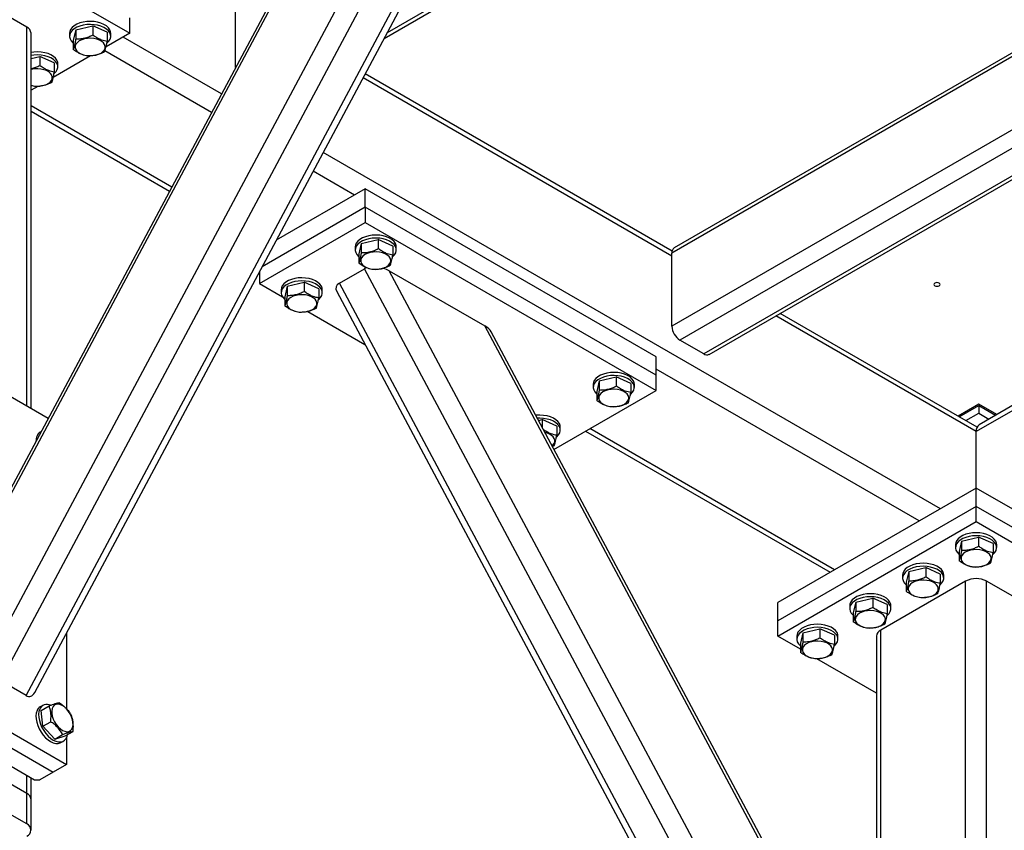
# Model space of a CAD drawing. Header units: millimetres. Extents: x 5 to 589, y 5 to 415.
# Tile 50 of 68: x 439 to 465, y 289 to 310. Entities that reach past the tile are written whole.
import ezdxf

# ---------------------------------------------------------------- set-up
doc = ezdxf.new("R2010")
doc.units = ezdxf.units.MM
doc.layers.add('TRAIT-FORT', color=4, linetype='Continuous', lineweight=25)

msp = doc.modelspace()

# ---------------------------------------------------------------- linework, layer by layer
at = {"layer": 'TRAIT-FORT', "color": 4, "linetype": 'Continuous', "lineweight": 25}
for p, q in [((448.403, 309.798), (470.46, 322.532)), ((470.372, 322.582), (448.481, 309.945)), ((437.874, 293.267), (451.991, 319.706)), ((438.157, 292.613), (452.653, 319.762)), ((438.829, 292.225), (453.324, 319.374)), ((439.06, 292.299), (453.395, 319.148)), ((437.874, 296.581), (449.433, 318.23)), ((449.266, 318.074), (437.926, 296.834)), ((478.703, 317.105), (456.1, 304.057)), ((478.661, 317.183), (456.162, 304.194)), ((479.502, 315.607), (456.1, 302.097)), ((479.702, 315.233), (456.312, 301.73)), ((480.002, 314.671), (456.948, 301.362)), ((457.098, 301.347), (480.044, 314.594)), ((436.301, 312.996), (441.604, 309.934)), ((438.846, 310.098), (436.584, 311.404)), ((444.433, 309.02), (444.433, 310.792)), ((440.156, 310.027), (440.611, 310.133)), ((440.611, 310.133), (440.611, 309.888)), ((440.998, 309.959), (440.611, 310.133)), ((441.604, 309.934), (441.604, 310.343)), ((438.846, 299.972), (438.846, 310.098)), ((438.964, 299.905), (438.964, 309.934)), ((439.993, 309.934), (439.993, 309.853)), ((440.156, 310.027), (440.089, 309.746)), ((440.156, 310.027), (440.156, 309.782)), ((441.604, 309.934), (440.97, 309.568)), ((440.998, 309.959), (440.998, 309.714)), ((441.093, 309.853), (441.093, 309.934)), ((482.568, 309.866), (464.232, 299.281)), ((482.513, 309.97), (464.314, 299.464)), ((440.089, 309.746), (440.089, 309.501)), ((444.056, 308.315), (441.427, 309.832)), ((443.789, 307.816), (440.94, 309.461)), ((438.964, 309.262), (439.197, 309.317)), ((439.197, 309.317), (439.197, 309.072)), ((439.584, 309.143), (439.197, 309.317)), ((440.557, 309.33), (439.556, 308.752)), ((439.584, 309.143), (439.584, 308.898)), ((439.679, 309.036), (439.679, 309.118)), ((456.105, 304.107), (447.895, 308.847)), ((456.1, 303.975), (447.84, 308.744)), ((439.062, 308.511), (438.964, 308.536)), ((439.142, 308.513), (438.964, 308.41)), ((442.723, 305.819), (438.964, 307.989)), ((438.964, 307.854), (442.668, 305.715)), ((463.277, 297.219), (446.773, 306.746)), ((447.614, 305.608), (446.507, 306.247)), ((447.897, 305.771), (445.519, 304.398)), ((447.897, 305.281), (447.897, 305.771)), ((455.676, 301.281), (447.897, 305.771)), ((447.897, 305.281), (445.141, 303.69)), ((455.676, 300.791), (447.897, 305.281)), ((447.897, 305.281), (447.897, 304.873)), ((445.069, 303.24), (447.897, 304.873)), ((447.897, 304.873), (455.676, 300.382)), ((447.793, 304.312), (448.248, 304.418)), ((448.248, 304.418), (448.248, 304.174)), ((448.635, 304.244), (448.248, 304.418)), ((447.63, 304.219), (447.63, 304.138)), ((447.793, 304.312), (447.725, 304.031)), ((447.793, 304.312), (447.793, 304.067)), ((448.635, 304.244), (448.635, 304)), ((448.73, 304.138), (448.73, 304.219)), ((447.725, 304.031), (447.725, 303.786)), ((456.1, 302.097), (456.1, 304.057)), ((445.069, 303.554), (445.069, 303.24)), ((447.208, 303.25), (447.88, 303.638)), ((462.375, 276.489), (447.88, 303.638)), ((462.658, 277.143), (448.541, 303.582)), ((448.541, 303.582), (451.099, 302.106)), ((445.069, 303.24), (445.685, 302.884)), ((445.65, 303.076), (445.65, 302.995)), ((445.813, 303.169), (445.746, 302.888)), ((445.813, 303.169), (446.268, 303.275)), ((445.813, 303.169), (445.813, 302.924)), ((446.268, 303.275), (446.268, 303.031)), ((446.655, 303.101), (446.268, 303.275)), ((446.655, 303.101), (446.655, 302.857)), ((446.75, 302.995), (446.75, 303.076)), ((447.137, 303.024), (461.473, 276.175)), ((461.704, 276.101), (447.208, 303.25)), ((445.746, 302.888), (445.746, 302.644)), ((446.362, 302.493), (447.892, 301.61)), ((464.232, 299.281), (458.875, 302.373)), ((464.257, 299.401), (458.992, 302.441)), ((462.658, 280.457), (451.099, 302.106)), ((462.606, 280.71), (451.266, 301.949)), ((456.948, 301.362), (456.312, 301.73)), ((455.676, 300.791), (455.676, 301.281)), ((437.079, 300.993), (439.424, 299.639)), ((462.711, 296.892), (455.676, 300.954)), ((454.157, 300.638), (454.612, 300.745)), ((454.612, 300.745), (454.612, 300.5)), ((454.999, 300.571), (454.612, 300.745)), ((455.676, 300.382), (455.676, 300.791)), ((453.994, 300.546), (453.994, 300.464)), ((454.157, 300.638), (454.089, 300.357)), ((454.157, 300.638), (454.157, 300.393)), ((454.999, 300.571), (454.999, 300.326)), ((455.094, 300.464), (455.094, 300.546)), ((452.944, 298.806), (455.676, 300.382)), ((454.089, 300.357), (454.089, 300.113)), ((464.302, 300.016), (463.748, 299.695)), ((463.783, 299.675), (464.302, 299.975)), ((464.786, 299.736), (464.302, 300.016)), ((464.302, 299.975), (464.302, 299.771)), ((464.302, 299.975), (464.751, 299.716)), ((452.532, 299.578), (452.632, 299.602)), ((452.632, 299.602), (452.632, 299.391)), ((453.019, 299.428), (452.632, 299.602)), ((463.96, 299.573), (464.302, 299.771)), ((464.302, 299.771), (464.574, 299.614)), ((453.019, 299.428), (453.019, 299.183)), ((453.114, 299.321), (453.114, 299.403)), ((460.448, 295.586), (453.908, 299.362)), ((439.206, 299.232), (439.198, 299.216)), ((439.231, 299.278), (439.208, 299.265)), ((453.791, 299.294), (460.331, 295.518)), ((464.232, 297.77), (464.232, 299.281)), ((452.951, 298.902), (452.904, 298.882)), ((464.232, 297.77), (458.928, 294.708)), ((464.232, 297.28), (464.232, 297.77)), ((472.437, 293.033), (464.232, 297.77)), ((464.232, 297.28), (458.928, 294.219)), ((472.237, 292.659), (464.232, 297.28)), ((464.232, 296.872), (464.232, 297.28)), ((458.928, 293.81), (464.232, 296.872)), ((464.232, 296.872), (472.07, 292.347)), ((463.844, 296.352), (464.299, 296.458)), ((464.299, 296.458), (464.299, 296.214)), ((464.686, 296.284), (464.299, 296.458)), ((463.682, 296.259), (463.682, 296.178)), ((463.844, 296.352), (463.777, 296.071)), ((463.844, 296.352), (463.844, 296.107)), ((464.686, 296.284), (464.686, 296.04)), ((464.782, 296.178), (464.782, 296.259)), ((463.777, 296.071), (463.777, 295.826)), ((462.267, 295.443), (462.267, 295.361)), ((462.43, 295.535), (462.363, 295.255)), ((462.43, 295.535), (462.885, 295.642)), ((462.43, 295.535), (462.43, 295.291)), ((462.885, 295.642), (462.885, 295.397)), ((463.272, 295.468), (462.885, 295.642)), ((463.272, 295.468), (463.272, 295.223)), ((463.367, 295.361), (463.367, 295.443)), ((463.949, 295.28), (461.686, 293.974)), ((462.363, 295.255), (462.363, 295.01)), ((463.949, 284.583), (463.949, 295.28)), ((466.777, 293.974), (464.514, 295.28)), ((464.514, 284.583), (464.514, 295.28)), ((458.928, 294.219), (458.928, 294.708)), ((460.853, 294.627), (460.853, 294.545)), ((461.016, 294.719), (460.948, 294.438)), ((461.016, 294.719), (461.471, 294.826)), ((461.016, 294.719), (461.016, 294.474)), ((461.471, 294.826), (461.471, 294.581)), ((461.858, 294.652), (461.471, 294.826)), ((461.858, 294.652), (461.858, 294.407)), ((461.953, 294.545), (461.953, 294.627)), ((460.948, 294.438), (460.948, 294.194)), ((458.928, 293.81), (458.928, 294.219)), ((439.907, 293.887), (439.907, 291.871)), ((459.534, 293.46), (458.928, 293.81)), ((459.439, 293.81), (459.439, 293.729)), ((459.602, 293.903), (459.534, 293.622)), ((459.602, 293.903), (460.056, 294.009)), ((459.602, 293.903), (459.602, 293.658)), ((460.056, 294.009), (460.056, 293.764)), ((460.444, 293.835), (460.056, 294.009)), ((460.444, 293.835), (460.444, 293.59)), ((460.539, 293.729), (460.539, 293.81)), ((461.569, 293.81), (461.569, 283.781)), ((461.686, 283.848), (461.686, 293.974)), ((459.534, 293.622), (459.534, 293.377)), ((461.569, 292.286), (459.977, 293.205)), ((438.829, 292.225), (438.157, 292.613)), ((437.079, 292.011), (439.907, 290.378)), ((436.725, 291.807), (439.553, 290.174)), ((439.279, 291.957), (439.208, 291.916)), ((439.234, 291.821), (439.446, 291.943)), ((439.277, 291.398), (439.234, 291.821)), ((436.372, 291.521), (439.059, 289.97)), ((439.277, 291.398), (439.489, 291.521)), ((439.596, 291.058), (439.277, 291.398)), ((439.596, 291.058), (439.808, 291.18)), ((439.873, 291.14), (440.085, 291.262)), ((439.596, 291.058), (439.873, 291.14)), ((439.758, 290.963), (439.828, 291.004)), ((439.907, 291.089), (439.907, 290.378)), ((438.846, 289.602), (436.584, 290.909)), ((439.553, 290.174), (439.2, 289.97)), ((439.907, 290.378), (439.553, 290.174)), ((438.846, 288.786), (436.584, 290.092)), ((438.846, 289.602), (438.846, 290.092)), ((438.964, 289.439), (438.964, 290.025)), ((439.059, 289.97), (439.2, 289.97)), ((438.846, 288.786), (438.846, 289.602)), ((438.964, 288.623), (438.964, 289.439))]:
    msp.add_line(p, q, dxfattribs=at)
at = {"layer": 'TRAIT-FORT', "color": 4, "linetype": 'Continuous', "lineweight": 25, "flags": 128}
for points in [[(441.093, 309.934), (441.089, 309.973), (441.068, 310.029), (441.031, 310.082), (440.977, 310.129), (440.91, 310.171), (440.831, 310.205), (440.743, 310.23), (440.648, 310.246), (440.55, 310.252), (440.452, 310.247), (440.356, 310.233), (440.267, 310.209), (440.186, 310.176), (440.117, 310.135), (440.062, 310.088), (440.022, 310.036), (439.999, 309.981), (439.993, 309.934)], [(440.991, 309.668), (440.999, 309.675), (441.047, 309.724), (441.078, 309.778), (441.093, 309.835), (441.089, 309.892), (441.068, 309.947), (441.031, 310), (440.977, 310.048), (440.91, 310.089), (440.831, 310.123), (440.743, 310.149), (440.648, 310.164), (440.55, 310.17), (440.452, 310.166), (440.356, 310.151), (440.267, 310.127), (440.186, 310.094), (440.117, 310.053), (440.062, 310.006), (440.022, 309.954), (439.999, 309.899), (439.994, 309.842), (440.006, 309.786), (440.035, 309.731), (440.035, 309.731)], [(440.035, 309.731), (440.081, 309.681), (440.089, 309.674)], [(440.295, 309.383), (440.367, 309.357), (440.446, 309.341), (440.53, 309.334), (440.614, 309.337), (440.695, 309.351), (440.77, 309.374), (440.834, 309.405), (440.886, 309.444), (440.923, 309.488), (440.943, 309.535), (440.946, 309.584), (440.931, 309.631), (440.9, 309.677), (440.852, 309.717), (440.791, 309.751), (440.72, 309.777), (440.64, 309.793), (440.557, 309.8), (440.473, 309.796), (440.392, 309.783), (440.317, 309.76), (440.253, 309.729), (440.201, 309.69), (440.164, 309.646), (440.144, 309.599), (440.141, 309.55), (440.156, 309.502), (440.187, 309.457), (440.235, 309.417), (440.295, 309.383)], [(439.679, 309.118), (439.675, 309.157), (439.654, 309.213), (439.617, 309.265), (439.563, 309.313), (439.496, 309.355), (439.417, 309.389), (439.328, 309.414), (439.234, 309.43), (439.136, 309.435), (439.037, 309.431), (438.964, 309.421)], [(439.577, 308.852), (439.585, 308.858), (439.632, 308.908), (439.664, 308.962), (439.678, 309.018), (439.675, 309.075), (439.654, 309.131), (439.617, 309.183), (439.563, 309.231), (439.496, 309.273), (439.417, 309.307), (439.328, 309.332), (439.234, 309.348), (439.136, 309.354), (439.037, 309.349), (438.964, 309.339)], [(438.964, 308.538), (439.032, 308.524), (439.116, 308.518), (439.2, 308.521), (439.281, 308.535), (439.356, 308.557), (439.42, 308.589), (439.472, 308.627), (439.509, 308.671), (439.529, 308.718), (439.532, 308.767), (439.517, 308.815), (439.485, 308.86), (439.438, 308.901), (439.377, 308.934), (439.306, 308.96), (439.226, 308.977), (439.143, 308.983), (439.058, 308.98), (438.977, 308.966), (438.964, 308.963)], [(448.73, 304.219), (448.726, 304.258), (448.705, 304.314), (448.668, 304.367), (448.614, 304.415), (448.547, 304.456), (448.468, 304.49), (448.379, 304.515), (448.285, 304.531), (448.187, 304.537), (448.088, 304.533), (447.993, 304.518), (447.904, 304.494), (447.823, 304.461), (447.754, 304.42), (447.699, 304.373), (447.659, 304.321), (447.636, 304.266), (447.63, 304.219)], [(448.628, 303.953), (448.636, 303.96), (448.683, 304.01), (448.715, 304.064), (448.729, 304.12), (448.726, 304.177), (448.705, 304.232), (448.668, 304.285), (448.614, 304.333), (448.547, 304.374), (448.468, 304.408), (448.379, 304.434), (448.285, 304.45), (448.187, 304.455), (448.088, 304.451), (447.993, 304.436), (447.904, 304.412), (447.823, 304.379), (447.754, 304.339), (447.699, 304.292), (447.659, 304.239), (447.636, 304.184), (447.63, 304.127), (447.643, 304.071), (447.672, 304.016), (447.672, 304.016)], [(447.932, 303.668), (448.004, 303.642), (448.083, 303.626), (448.167, 303.619), (448.251, 303.623), (448.332, 303.636), (448.407, 303.659), (448.471, 303.69), (448.523, 303.729), (448.56, 303.773), (448.58, 303.82), (448.583, 303.869), (448.568, 303.917), (448.536, 303.962), (448.489, 304.002), (448.428, 304.036), (448.357, 304.062), (448.277, 304.078), (448.194, 304.085), (448.109, 304.081), (448.028, 304.068), (447.954, 304.045), (447.889, 304.014), (447.837, 303.975), (447.801, 303.931), (447.78, 303.884), (447.777, 303.835), (447.792, 303.787), (447.824, 303.742), (447.871, 303.702), (447.932, 303.668)], [(447.672, 304.016), (447.718, 303.966), (447.725, 303.959)], [(446.75, 303.076), (446.746, 303.115), (446.725, 303.171), (446.688, 303.224), (446.634, 303.272), (446.567, 303.313), (446.488, 303.347), (446.4, 303.372), (446.305, 303.388), (446.207, 303.394), (446.108, 303.39), (446.013, 303.375), (445.924, 303.351), (445.843, 303.318), (445.774, 303.277), (445.719, 303.23), (445.679, 303.178), (445.656, 303.123), (445.65, 303.076)], [(446.648, 302.81), (446.656, 302.817), (446.703, 302.867), (446.735, 302.921), (446.749, 302.977), (446.746, 303.034), (446.725, 303.089), (446.688, 303.142), (446.634, 303.19), (446.567, 303.232), (446.488, 303.265), (446.4, 303.291), (446.305, 303.307), (446.207, 303.312), (446.108, 303.308), (446.013, 303.293), (445.924, 303.269), (445.843, 303.236), (445.774, 303.196), (445.719, 303.149), (445.679, 303.096), (445.656, 303.041), (445.651, 302.984), (445.663, 302.928), (445.692, 302.873), (445.692, 302.873)], [(463.126, 303.251), (463.108, 303.235), (463.102, 303.217), (463.108, 303.199), (463.126, 303.183), (463.152, 303.173), (463.184, 303.169), (463.216, 303.173), (463.242, 303.183), (463.26, 303.199), (463.267, 303.217), (463.26, 303.235), (463.242, 303.251), (463.216, 303.261), (463.184, 303.264), (463.152, 303.261), (463.126, 303.251)], [(445.692, 302.873), (445.738, 302.823), (445.746, 302.816)], [(445.952, 302.525), (446.024, 302.499), (446.103, 302.483), (446.187, 302.476), (446.271, 302.48), (446.352, 302.493), (446.427, 302.516), (446.491, 302.547), (446.543, 302.586), (446.58, 302.63), (446.6, 302.677), (446.603, 302.726), (446.588, 302.774), (446.556, 302.819), (446.509, 302.859), (446.448, 302.893), (446.377, 302.919), (446.297, 302.935), (446.214, 302.942), (446.13, 302.939), (446.048, 302.925), (445.974, 302.902), (445.909, 302.871), (445.858, 302.832), (445.821, 302.788), (445.8, 302.741), (445.798, 302.692), (445.812, 302.644), (445.844, 302.599), (445.891, 302.559), (445.952, 302.525)], [(455.094, 300.546), (455.09, 300.585), (455.069, 300.64), (455.031, 300.693), (454.978, 300.741), (454.911, 300.782), (454.832, 300.816), (454.743, 300.842), (454.649, 300.857), (454.551, 300.863), (454.452, 300.859), (454.357, 300.844), (454.268, 300.82), (454.187, 300.787), (454.118, 300.746), (454.063, 300.699), (454.023, 300.647), (454, 300.592), (453.994, 300.546)], [(454.992, 300.279), (455, 300.286), (455.047, 300.336), (455.079, 300.39), (455.093, 300.446), (455.09, 300.503), (455.069, 300.559), (455.031, 300.611), (454.978, 300.659), (454.911, 300.701), (454.832, 300.735), (454.743, 300.76), (454.649, 300.776), (454.551, 300.781), (454.452, 300.777), (454.357, 300.763), (454.268, 300.738), (454.187, 300.705), (454.118, 300.665), (454.063, 300.618), (454.023, 300.566), (454, 300.51), (453.994, 300.453), (454.007, 300.397), (454.036, 300.343), (454.036, 300.343)], [(454.296, 299.994), (454.368, 299.969), (454.447, 299.952), (454.531, 299.945), (454.615, 299.949), (454.696, 299.962), (454.77, 299.985), (454.835, 300.017), (454.887, 300.055), (454.924, 300.099), (454.944, 300.146), (454.947, 300.195), (454.932, 300.243), (454.9, 300.288), (454.853, 300.328), (454.792, 300.362), (454.721, 300.388), (454.641, 300.404), (454.558, 300.411), (454.473, 300.408), (454.392, 300.394), (454.318, 300.371), (454.253, 300.34), (454.201, 300.301), (454.165, 300.258), (454.144, 300.21), (454.141, 300.162), (454.156, 300.114), (454.188, 300.068), (454.235, 300.028), (454.296, 299.994)], [(454.036, 300.343), (454.082, 300.292), (454.089, 300.285)], [(453.114, 299.403), (453.11, 299.442), (453.089, 299.497), (453.052, 299.55), (452.998, 299.598), (452.931, 299.639), (452.852, 299.673), (452.763, 299.699), (452.669, 299.714), (452.571, 299.72), (452.472, 299.716), (452.459, 299.714)], [(453.012, 299.136), (453.02, 299.143), (453.067, 299.193), (453.099, 299.247), (453.113, 299.303), (453.11, 299.36), (453.089, 299.416), (453.052, 299.468), (452.998, 299.516), (452.931, 299.558), (452.852, 299.592), (452.763, 299.617), (452.669, 299.633), (452.571, 299.638), (452.501, 299.636)], [(452.894, 298.901), (452.907, 298.912), (452.944, 298.956), (452.964, 299.003), (452.967, 299.052), (452.952, 299.1), (452.92, 299.145), (452.873, 299.185), (452.812, 299.219), (452.741, 299.245), (452.705, 299.254)], [(464.782, 296.259), (464.777, 296.298), (464.757, 296.354), (464.719, 296.407), (464.665, 296.455), (464.598, 296.496), (464.519, 296.53), (464.431, 296.555), (464.336, 296.571), (464.238, 296.577), (464.14, 296.573), (464.044, 296.558), (463.955, 296.534), (463.874, 296.501), (463.806, 296.46), (463.75, 296.413), (463.71, 296.361), (463.687, 296.306), (463.682, 296.259)], [(464.679, 295.993), (464.687, 296), (464.735, 296.05), (464.766, 296.104), (464.781, 296.16), (464.777, 296.217), (464.757, 296.272), (464.719, 296.325), (464.665, 296.373), (464.598, 296.414), (464.519, 296.448), (464.431, 296.474), (464.336, 296.49), (464.238, 296.495), (464.14, 296.491), (464.044, 296.476), (463.955, 296.452), (463.874, 296.419), (463.806, 296.379), (463.75, 296.332), (463.71, 296.279), (463.687, 296.224), (463.682, 296.167), (463.694, 296.111), (463.723, 296.056), (463.723, 296.056)], [(463.723, 296.056), (463.769, 296.006), (463.777, 295.999)], [(463.983, 295.708), (464.055, 295.682), (464.134, 295.666), (464.218, 295.659), (464.302, 295.663), (464.383, 295.676), (464.458, 295.699), (464.522, 295.73), (464.574, 295.769), (464.611, 295.813), (464.631, 295.86), (464.634, 295.909), (464.619, 295.957), (464.588, 296.002), (464.54, 296.042), (464.48, 296.076), (464.408, 296.102), (464.329, 296.118), (464.245, 296.125), (464.161, 296.122), (464.08, 296.108), (464.005, 296.085), (463.941, 296.054), (463.889, 296.015), (463.852, 295.971), (463.832, 295.924), (463.829, 295.875), (463.844, 295.827), (463.875, 295.782), (463.923, 295.742), (463.983, 295.708)], [(463.367, 295.443), (463.363, 295.482), (463.342, 295.538), (463.305, 295.59), (463.251, 295.638), (463.184, 295.68), (463.105, 295.714), (463.017, 295.739), (462.922, 295.755), (462.824, 295.761), (462.725, 295.756), (462.63, 295.742), (462.541, 295.718), (462.46, 295.685), (462.391, 295.644), (462.336, 295.597), (462.296, 295.545), (462.273, 295.489), (462.267, 295.443)], [(463.265, 295.177), (463.273, 295.183), (463.32, 295.233), (463.352, 295.287), (463.366, 295.343), (463.363, 295.4), (463.342, 295.456), (463.305, 295.509), (463.251, 295.556), (463.184, 295.598), (463.105, 295.632), (463.017, 295.657), (462.922, 295.673), (462.824, 295.679), (462.725, 295.674), (462.63, 295.66), (462.541, 295.636), (462.46, 295.603), (462.391, 295.562), (462.336, 295.515), (462.296, 295.463), (462.273, 295.408), (462.268, 295.351), (462.28, 295.294), (462.309, 295.24), (462.309, 295.24)], [(462.309, 295.24), (462.355, 295.19), (462.363, 295.183)], [(462.569, 294.892), (462.641, 294.866), (462.72, 294.849), (462.804, 294.843), (462.888, 294.846), (462.969, 294.86), (463.044, 294.883), (463.108, 294.914), (463.16, 294.952), (463.197, 294.996), (463.217, 295.044), (463.22, 295.092), (463.205, 295.14), (463.173, 295.185), (463.126, 295.226), (463.065, 295.26), (462.994, 295.285), (462.914, 295.302), (462.831, 295.309), (462.747, 295.305), (462.665, 295.292), (462.591, 295.269), (462.526, 295.237), (462.475, 295.199), (462.438, 295.155), (462.417, 295.108), (462.415, 295.059), (462.429, 295.011), (462.461, 294.966), (462.508, 294.926), (462.569, 294.892)], [(461.953, 294.627), (461.949, 294.666), (461.928, 294.721), (461.89, 294.774), (461.837, 294.822), (461.77, 294.863), (461.691, 294.897), (461.602, 294.923), (461.508, 294.938), (461.409, 294.944), (461.311, 294.94), (461.216, 294.925), (461.126, 294.901), (461.046, 294.868), (460.977, 294.827), (460.922, 294.78), (460.882, 294.728), (460.859, 294.673), (460.853, 294.627)], [(461.851, 294.36), (461.859, 294.367), (461.906, 294.417), (461.938, 294.471), (461.952, 294.527), (461.949, 294.584), (461.928, 294.64), (461.89, 294.692), (461.837, 294.74), (461.77, 294.782), (461.691, 294.816), (461.602, 294.841), (461.508, 294.857), (461.409, 294.862), (461.311, 294.858), (461.216, 294.844), (461.126, 294.819), (461.046, 294.787), (460.977, 294.746), (460.922, 294.699), (460.882, 294.647), (460.859, 294.591), (460.853, 294.534), (460.865, 294.478), (460.895, 294.424), (460.895, 294.424)], [(460.895, 294.424), (460.941, 294.373), (460.948, 294.366)], [(461.155, 294.075), (461.227, 294.05), (461.306, 294.033), (461.39, 294.026), (461.474, 294.03), (461.555, 294.043), (461.629, 294.066), (461.694, 294.098), (461.746, 294.136), (461.783, 294.18), (461.803, 294.227), (461.806, 294.276), (461.791, 294.324), (461.759, 294.369), (461.712, 294.409), (461.651, 294.443), (461.579, 294.469), (461.5, 294.485), (461.417, 294.492), (461.332, 294.489), (461.251, 294.475), (461.177, 294.452), (461.112, 294.421), (461.06, 294.382), (461.023, 294.339), (461.003, 294.291), (461, 294.243), (461.015, 294.195), (461.047, 294.149), (461.094, 294.109), (461.155, 294.075)], [(460.539, 293.81), (460.535, 293.849), (460.514, 293.905), (460.476, 293.957), (460.423, 294.005), (460.356, 294.047), (460.276, 294.081), (460.188, 294.106), (460.093, 294.122), (459.995, 294.128), (459.897, 294.123), (459.802, 294.109), (459.712, 294.085), (459.632, 294.052), (459.563, 294.011), (459.508, 293.964), (459.468, 293.912), (459.445, 293.857), (459.439, 293.81)], [(460.436, 293.544), (460.444, 293.551), (460.492, 293.6), (460.524, 293.654), (460.538, 293.711), (460.535, 293.768), (460.514, 293.823), (460.476, 293.876), (460.423, 293.924), (460.356, 293.965), (460.276, 293.999), (460.188, 294.025), (460.093, 294.04), (459.995, 294.046), (459.897, 294.042), (459.802, 294.027), (459.712, 294.003), (459.632, 293.97), (459.563, 293.929), (459.508, 293.882), (459.468, 293.83), (459.445, 293.775), (459.439, 293.718), (459.451, 293.662), (459.481, 293.607), (459.481, 293.607)], [(459.481, 293.607), (459.526, 293.557), (459.534, 293.55)], [(459.741, 293.259), (459.812, 293.233), (459.892, 293.217), (459.975, 293.21), (460.06, 293.213), (460.141, 293.227), (460.215, 293.25), (460.28, 293.281), (460.332, 293.32), (460.368, 293.363), (460.389, 293.411), (460.392, 293.459), (460.377, 293.507), (460.345, 293.553), (460.298, 293.593), (460.237, 293.627), (460.165, 293.652), (460.086, 293.669), (460.002, 293.676), (459.918, 293.672), (459.837, 293.659), (459.763, 293.636), (459.698, 293.604), (459.646, 293.566), (459.609, 293.522), (459.589, 293.475), (459.586, 293.426), (459.601, 293.378), (459.633, 293.333), (459.68, 293.293), (459.741, 293.259)], [(439.518, 291.746), (439.531, 291.671), (439.556, 291.594), (439.592, 291.518), (439.638, 291.447), (439.69, 291.384), (439.747, 291.331), (439.806, 291.29), (439.866, 291.265), (439.922, 291.255), (439.973, 291.261), (440.017, 291.283), (440.051, 291.32), (440.074, 291.37), (440.085, 291.431), (440.084, 291.5), (440.071, 291.575), (440.045, 291.652), (440.009, 291.728), (439.964, 291.799), (439.912, 291.863), (439.855, 291.916), (439.796, 291.956), (439.736, 291.982), (439.68, 291.992), (439.629, 291.986), (439.585, 291.964), (439.551, 291.927), (439.528, 291.877), (439.517, 291.816), (439.518, 291.746)], [(439.124, 291.819), (439.103, 291.754), (439.094, 291.679), (439.098, 291.597), (439.114, 291.509), (439.142, 291.419), (439.181, 291.33), (439.23, 291.244), (439.287, 291.165), (439.35, 291.094), (439.417, 291.035), (439.487, 290.988), (439.556, 290.956), (439.623, 290.94), (439.686, 290.939), (439.742, 290.955), (439.758, 290.963)], [(439.194, 291.86), (439.173, 291.795), (439.165, 291.72), (439.169, 291.637), (439.185, 291.55), (439.213, 291.46), (439.252, 291.371), (439.301, 291.285), (439.358, 291.205), (439.421, 291.135), (439.488, 291.075), (439.558, 291.029), (439.627, 290.997), (439.694, 290.98), (439.757, 290.98), (439.813, 290.996), (439.86, 291.027), (439.898, 291.073), (439.925, 291.132), (439.936, 291.176)]]:
    msp.add_lwpolyline(points, dxfattribs=at)
at = {"layer": 'TRAIT-FORT', "color": 4, "linetype": 'Continuous', "lineweight": 25}
for centre, radius, start, end in [((438.763, 309.914), 0.201, 5.6948, 65.6253), ((456.242, 304.075), 0.144, 124.0564, 187.2558), ((456.56, 302.118), 0.461, 182.6055, 237.3945), ((457.036, 301.485), 0.151, 234.3824, 294.3071), ((464.422, 299.305), 0.192, 124.0564, 187.2558), ((439.482, 299.019), 0.388, 157.4774, 179.6399), ((439.311, 299.09), 0.204, 120.61, 157.374), ((464.232, 294.734), 0.615, 62.6097, 117.3903), ((461.769, 293.79), 0.201, 114.3747, 174.3052), ((439.39, 291.766), 0.217, 64.4059, 154.4766), ((439.311, 291.741), 0.204, 120.61, 157.374), ((438.763, 289.419), 0.201, 5.6948, 65.6253), ((438.784, 288.623), 0.175, 290.7834, 69.2166)]:
    msp.add_arc(centre, radius, start, end, dxfattribs=at)
for centre, major_axis, ratio, start_param, end_param in [((448.259, 303.419), (0.469, -0.109), 0.5331, 2.44099, 2.623805), ((448.259, 303.419), (0.469, -0.109), 0.5331, 1.053008, 1.427345), ((447.587, 303.031), (0.469, -0.109), 0.5331, 2.623805, 3.578308), ((450.816, 301.943), (0.469, -0.109), 0.5331, 0.436715, 1.053008), ((438.829, 292.716), (-0.12, 0.514), 0.498758, 2.704878, 3.659381)]:
    msp.add_ellipse(centre, major_axis=major_axis, ratio=ratio, start_param=start_param, end_param=end_param, dxfattribs=at)
for points, knots in [([(440.156, 309.782), (440.196, 309.782), (440.275, 309.783), (440.394, 309.804), (440.507, 309.84), (440.576, 309.872), (440.611, 309.888)], [0, 0, 0, 0, 0.264605, 0.534948, 0.765343, 1, 1, 1, 1]), ([(440.998, 309.714), (440.974, 309.719), (440.925, 309.727), (440.842, 309.753), (440.749, 309.795), (440.67, 309.845), (440.624, 309.879), (440.611, 309.888)], [0, 0, 0, 0, 0.192004, 0.385862, 0.637826, 0.896599, 1, 1, 1, 1]), ([(440.156, 309.782), (440.15, 309.749), (440.139, 309.681), (440.121, 309.602), (440.104, 309.542), (440.094, 309.515), (440.089, 309.501)], [0, 0, 0, 0, 0.264605, 0.534948, 0.765343, 1, 1, 1, 1]), ([(440.931, 309.434), (440.936, 309.449), (440.948, 309.48), (440.966, 309.547), (440.983, 309.626), (440.993, 309.685), (440.998, 309.714)], [0, 0, 0, 0, 0.264605, 0.534948, 0.765343, 1, 1, 1, 1]), ([(440.476, 309.327), (440.427, 309.337), (440.345, 309.353), (440.227, 309.408), (440.148, 309.458), (440.102, 309.492), (440.089, 309.501)], [0, 0, 0, 0, 0.385549, 0.637642, 0.896546, 1, 1, 1, 1]), ([(440.931, 309.434), (440.891, 309.416), (440.811, 309.379), (440.693, 309.345), (440.58, 309.328), (440.511, 309.327), (440.476, 309.327)], [0, 0, 0, 0, 0.2646049, 0.5349477, 0.7653431, 1, 1, 1, 1]), ([(438.964, 308.988), (438.971, 308.989), (439.014, 308.996), (439.093, 309.025), (439.162, 309.056), (439.197, 309.072)], [0, 0, 0, 0, 0.093201, 0.542446, 1, 1, 1, 1]), ([(439.584, 308.898), (439.56, 308.902), (439.511, 308.911), (439.428, 308.936), (439.335, 308.979), (439.255, 309.029), (439.21, 309.063), (439.197, 309.072)], [0, 0, 0, 0, 0.192004, 0.385862, 0.637826, 0.896599, 1, 1, 1, 1]), ([(439.516, 308.617), (439.522, 308.633), (439.534, 308.664), (439.552, 308.73), (439.568, 308.81), (439.579, 308.868), (439.584, 308.898)], [0, 0, 0, 0, 0.264605, 0.534948, 0.765343, 1, 1, 1, 1]), ([(439.516, 308.617), (439.477, 308.599), (439.397, 308.562), (439.279, 308.528), (439.166, 308.511), (439.097, 308.511), (439.062, 308.511)], [0, 0, 0, 0, 0.2646049, 0.5349477, 0.7653431, 1, 1, 1, 1]), ([(447.793, 304.067), (447.832, 304.067), (447.912, 304.068), (448.03, 304.089), (448.143, 304.125), (448.213, 304.157), (448.248, 304.174)], [0, 0, 0, 0, 0.264605, 0.534948, 0.765343, 1, 1, 1, 1]), ([(448.635, 304), (448.611, 304.004), (448.562, 304.012), (448.479, 304.038), (448.386, 304.08), (448.306, 304.13), (448.261, 304.164), (448.248, 304.174)], [0, 0, 0, 0, 0.192004, 0.385862, 0.637826, 0.896599, 1, 1, 1, 1]), ([(447.793, 304.067), (447.787, 304.034), (447.775, 303.966), (447.758, 303.887), (447.741, 303.827), (447.731, 303.8), (447.725, 303.786)], [0, 0, 0, 0, 0.264605, 0.534948, 0.765343, 1, 1, 1, 1]), ([(448.567, 303.719), (448.573, 303.734), (448.585, 303.766), (448.603, 303.832), (448.619, 303.911), (448.63, 303.97), (448.635, 304)], [0, 0, 0, 0, 0.264605, 0.534948, 0.765343, 1, 1, 1, 1]), ([(448.113, 303.612), (448.063, 303.622), (447.982, 303.638), (447.864, 303.693), (447.784, 303.743), (447.739, 303.777), (447.725, 303.786)], [0, 0, 0, 0, 0.385549, 0.637642, 0.896546, 1, 1, 1, 1]), ([(448.567, 303.719), (448.528, 303.701), (448.448, 303.664), (448.33, 303.63), (448.217, 303.613), (448.148, 303.613), (448.113, 303.612)], [0, 0, 0, 0, 0.2646049, 0.5349477, 0.7653431, 1, 1, 1, 1]), ([(445.813, 302.924), (445.853, 302.924), (445.932, 302.925), (446.051, 302.946), (446.164, 302.982), (446.233, 303.014), (446.268, 303.031)], [0, 0, 0, 0, 0.264605, 0.534948, 0.765343, 1, 1, 1, 1]), ([(446.655, 302.857), (446.631, 302.861), (446.582, 302.869), (446.499, 302.895), (446.406, 302.937), (446.327, 302.987), (446.281, 303.021), (446.268, 303.031)], [0, 0, 0, 0, 0.192004, 0.385862, 0.637826, 0.896599, 1, 1, 1, 1]), ([(445.813, 302.924), (445.807, 302.891), (445.795, 302.823), (445.778, 302.744), (445.761, 302.684), (445.751, 302.657), (445.746, 302.644)], [0, 0, 0, 0, 0.264605, 0.534948, 0.765343, 1, 1, 1, 1]), ([(446.587, 302.576), (446.593, 302.591), (446.605, 302.623), (446.623, 302.689), (446.64, 302.768), (446.65, 302.827), (446.655, 302.857)], [0, 0, 0, 0, 0.264605, 0.534948, 0.765343, 1, 1, 1, 1]), ([(446.133, 302.469), (446.084, 302.479), (446.002, 302.495), (445.884, 302.55), (445.804, 302.6), (445.759, 302.634), (445.746, 302.644)], [0, 0, 0, 0, 0.385549, 0.637642, 0.896546, 1, 1, 1, 1]), ([(446.587, 302.576), (446.548, 302.558), (446.468, 302.521), (446.35, 302.487), (446.237, 302.47), (446.168, 302.47), (446.133, 302.469)], [0, 0, 0, 0, 0.2646049, 0.5349477, 0.7653431, 1, 1, 1, 1]), ([(454.157, 300.393), (454.151, 300.36), (454.139, 300.293), (454.122, 300.213), (454.105, 300.153), (454.095, 300.126), (454.089, 300.113)], [0, 0, 0, 0, 0.264605, 0.534948, 0.765343, 1, 1, 1, 1]), ([(454.157, 300.393), (454.196, 300.394), (454.276, 300.394), (454.394, 300.415), (454.507, 300.451), (454.577, 300.484), (454.612, 300.5)], [0, 0, 0, 0, 0.264605, 0.534948, 0.765343, 1, 1, 1, 1]), ([(454.999, 300.326), (454.975, 300.33), (454.926, 300.339), (454.843, 300.364), (454.75, 300.406), (454.67, 300.457), (454.625, 300.49), (454.612, 300.5)], [0, 0, 0, 0, 0.192004, 0.385862, 0.637826, 0.896599, 1, 1, 1, 1]), ([(454.931, 300.045), (454.937, 300.061), (454.949, 300.092), (454.967, 300.158), (454.983, 300.237), (454.994, 300.296), (454.999, 300.326)], [0, 0, 0, 0, 0.264605, 0.534948, 0.765343, 1, 1, 1, 1]), ([(454.477, 299.939), (454.427, 299.948), (454.346, 299.964), (454.228, 300.019), (454.148, 300.069), (454.102, 300.103), (454.089, 300.113)], [0, 0, 0, 0, 0.385549, 0.637642, 0.896546, 1, 1, 1, 1]), ([(454.931, 300.045), (454.892, 300.027), (454.812, 299.99), (454.694, 299.956), (454.581, 299.939), (454.512, 299.939), (454.477, 299.939)], [0, 0, 0, 0, 0.2646049, 0.5349477, 0.7653431, 1, 1, 1, 1]), ([(453.019, 299.183), (452.995, 299.187), (452.946, 299.196), (452.863, 299.221), (452.77, 299.264), (452.701, 299.307), (452.665, 299.333), (452.662, 299.335)], [0, 0, 0, 0, 0.2084644, 0.4189417, 0.6925068, 0.9734642, 1, 1, 1, 1]), ([(452.951, 298.902), (452.957, 298.918), (452.969, 298.949), (452.987, 299.015), (453.003, 299.095), (453.014, 299.153), (453.019, 299.183)], [0, 0, 0, 0, 0.264605, 0.534948, 0.765343, 1, 1, 1, 1]), ([(463.844, 296.107), (463.884, 296.107), (463.964, 296.108), (464.082, 296.129), (464.195, 296.165), (464.264, 296.197), (464.299, 296.214)], [0, 0, 0, 0, 0.264605, 0.534948, 0.765343, 1, 1, 1, 1]), ([(464.686, 296.04), (464.662, 296.044), (464.613, 296.052), (464.53, 296.078), (464.437, 296.12), (464.358, 296.17), (464.312, 296.204), (464.299, 296.214)], [0, 0, 0, 0, 0.192004, 0.385862, 0.637826, 0.896599, 1, 1, 1, 1]), ([(463.844, 296.107), (463.838, 296.074), (463.827, 296.006), (463.809, 295.927), (463.792, 295.867), (463.782, 295.84), (463.777, 295.826)], [0, 0, 0, 0, 0.264605, 0.534948, 0.765343, 1, 1, 1, 1]), ([(464.619, 295.759), (464.625, 295.774), (464.636, 295.806), (464.654, 295.872), (464.671, 295.951), (464.681, 296.01), (464.686, 296.04)], [0, 0, 0, 0, 0.264605, 0.534948, 0.765343, 1, 1, 1, 1]), ([(464.164, 295.652), (464.115, 295.662), (464.033, 295.678), (463.915, 295.733), (463.836, 295.783), (463.79, 295.817), (463.777, 295.826)], [0, 0, 0, 0, 0.385549, 0.637642, 0.896546, 1, 1, 1, 1]), ([(464.619, 295.759), (464.579, 295.741), (464.499, 295.704), (464.381, 295.67), (464.268, 295.653), (464.199, 295.653), (464.164, 295.652)], [0, 0, 0, 0, 0.264605, 0.534948, 0.765343, 1, 1, 1, 1]), ([(462.43, 295.291), (462.47, 295.291), (462.549, 295.292), (462.668, 295.313), (462.781, 295.349), (462.85, 295.381), (462.885, 295.397)], [0, 0, 0, 0, 0.264605, 0.534948, 0.765343, 1, 1, 1, 1]), ([(463.272, 295.223), (463.248, 295.227), (463.199, 295.236), (463.116, 295.261), (463.023, 295.304), (462.944, 295.354), (462.898, 295.388), (462.885, 295.397)], [0, 0, 0, 0, 0.192004, 0.385862, 0.637826, 0.896599, 1, 1, 1, 1]), ([(462.43, 295.291), (462.424, 295.257), (462.412, 295.19), (462.395, 295.11), (462.378, 295.05), (462.368, 295.024), (462.363, 295.01)], [0, 0, 0, 0, 0.264605, 0.534948, 0.765343, 1, 1, 1, 1]), ([(463.205, 294.943), (463.21, 294.958), (463.222, 294.989), (463.24, 295.055), (463.257, 295.135), (463.267, 295.194), (463.272, 295.223)], [0, 0, 0, 0, 0.264605, 0.534948, 0.765343, 1, 1, 1, 1]), ([(462.75, 294.836), (462.701, 294.846), (462.619, 294.862), (462.501, 294.917), (462.421, 294.967), (462.376, 295), (462.363, 295.01)], [0, 0, 0, 0, 0.385549, 0.637642, 0.896546, 1, 1, 1, 1]), ([(463.205, 294.943), (463.165, 294.924), (463.085, 294.888), (462.967, 294.853), (462.854, 294.837), (462.785, 294.836), (462.75, 294.836)], [0, 0, 0, 0, 0.264605, 0.534948, 0.765343, 1, 1, 1, 1]), ([(461.016, 294.474), (461.01, 294.441), (460.998, 294.374), (460.981, 294.294), (460.964, 294.234), (460.954, 294.207), (460.948, 294.194)], [0, 0, 0, 0, 0.264605, 0.534948, 0.765343, 1, 1, 1, 1]), ([(461.016, 294.474), (461.055, 294.475), (461.135, 294.475), (461.253, 294.496), (461.366, 294.532), (461.436, 294.565), (461.471, 294.581)], [0, 0, 0, 0, 0.264605, 0.534948, 0.765343, 1, 1, 1, 1]), ([(461.858, 294.407), (461.833, 294.411), (461.785, 294.42), (461.702, 294.445), (461.609, 294.487), (461.529, 294.538), (461.484, 294.571), (461.471, 294.581)], [0, 0, 0, 0, 0.192004, 0.385862, 0.637826, 0.896599, 1, 1, 1, 1]), ([(461.79, 294.126), (461.796, 294.142), (461.808, 294.173), (461.826, 294.239), (461.842, 294.319), (461.853, 294.377), (461.858, 294.407)], [0, 0, 0, 0, 0.264605, 0.534948, 0.765343, 1, 1, 1, 1]), ([(461.336, 294.02), (461.286, 294.029), (461.205, 294.045), (461.087, 294.101), (461.007, 294.15), (460.961, 294.184), (460.948, 294.194)], [0, 0, 0, 0, 0.385549, 0.637642, 0.896546, 1, 1, 1, 1]), ([(461.79, 294.126), (461.751, 294.108), (461.671, 294.071), (461.553, 294.037), (461.44, 294.02), (461.371, 294.02), (461.336, 294.02)], [0, 0, 0, 0, 0.264605, 0.534948, 0.765343, 1, 1, 1, 1]), ([(459.602, 293.658), (459.596, 293.625), (459.584, 293.557), (459.566, 293.478), (459.55, 293.418), (459.539, 293.391), (459.534, 293.377)], [0, 0, 0, 0, 0.264605, 0.534948, 0.765343, 1, 1, 1, 1]), ([(459.602, 293.658), (459.641, 293.658), (459.721, 293.659), (459.839, 293.68), (459.952, 293.716), (460.021, 293.748), (460.056, 293.764)], [0, 0, 0, 0, 0.264605, 0.534948, 0.765343, 1, 1, 1, 1]), ([(460.444, 293.59), (460.419, 293.595), (460.37, 293.603), (460.287, 293.629), (460.195, 293.671), (460.115, 293.721), (460.069, 293.755), (460.056, 293.764)], [0, 0, 0, 0, 0.192004, 0.385862, 0.637826, 0.896599, 1, 1, 1, 1]), ([(460.376, 293.31), (460.382, 293.325), (460.394, 293.356), (460.411, 293.423), (460.428, 293.502), (460.438, 293.561), (460.444, 293.59)], [0, 0, 0, 0, 0.264605, 0.534948, 0.765343, 1, 1, 1, 1]), ([(459.921, 293.203), (459.872, 293.213), (459.791, 293.229), (459.672, 293.284), (459.593, 293.334), (459.547, 293.368), (459.534, 293.377)], [0, 0, 0, 0, 0.385549, 0.637642, 0.896546, 1, 1, 1, 1]), ([(460.376, 293.31), (460.337, 293.292), (460.257, 293.255), (460.139, 293.22), (460.026, 293.204), (459.956, 293.203), (459.921, 293.203)], [0, 0, 0, 0, 0.264605, 0.534948, 0.765343, 1, 1, 1, 1]), ([(439.723, 292.025), (439.706, 292.022), (439.673, 292.017), (439.607, 291.999), (439.53, 291.974), (439.474, 291.954), (439.446, 291.943)], [0, 0, 0, 0, 0.264605, 0.534948, 0.765343, 1, 1, 1, 1]), ([(439.723, 292.025), (439.758, 292), (439.83, 291.949), (439.919, 291.864), (439.99, 291.775), (440.025, 291.715), (440.042, 291.685)], [0, 0, 0, 0, 0.264605, 0.534948, 0.765343, 1, 1, 1, 1]), ([(439.489, 291.521), (439.494, 291.581), (439.503, 291.68), (439.488, 291.808), (439.467, 291.887), (439.45, 291.931), (439.446, 291.943)], [0, 0, 0, 0, 0.385549, 0.637642, 0.896546, 1, 1, 1, 1]), ([(439.808, 291.18), (439.788, 291.214), (439.748, 291.283), (439.671, 291.375), (439.583, 291.455), (439.52, 291.499), (439.489, 291.521)], [0, 0, 0, 0, 0.264605, 0.534948, 0.765343, 1, 1, 1, 1]), ([(440.085, 291.262), (440.088, 291.292), (440.094, 291.352), (440.095, 291.449), (440.085, 291.549), (440.063, 291.629), (440.047, 291.672), (440.042, 291.685)], [0, 0, 0, 0, 0.192004, 0.385862, 0.637826, 0.896599, 1, 1, 1, 1]), ([(439.808, 291.18), (439.84, 291.192), (439.904, 291.215), (439.982, 291.24), (440.042, 291.255), (440.071, 291.26), (440.085, 291.262)], [0, 0, 0, 0, 0.264605, 0.534948, 0.765343, 1, 1, 1, 1])]:
    msp.add_open_spline(points, degree=3, knots=knots, dxfattribs=at)

doc.saveas('drawing.dxf')
